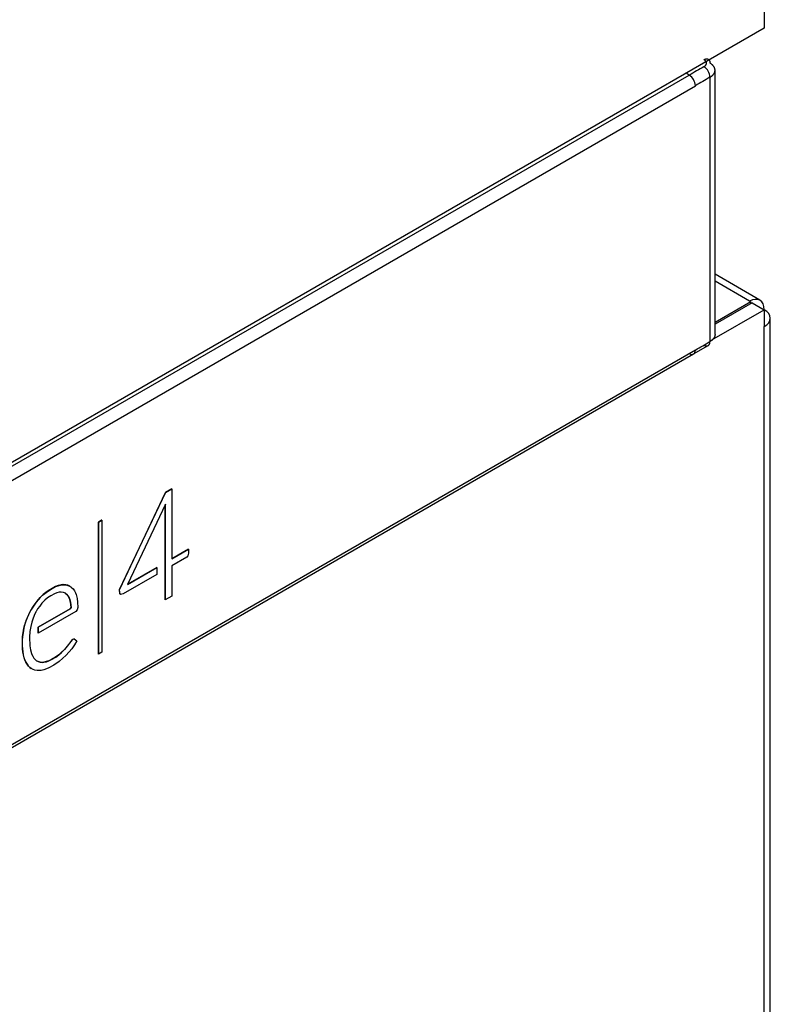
# Model space of a CAD drawing. Header units: millimetres. Extents: x 10 to 281, y 0 to 180.
# Tile 65 of 67: x 276.34 to 280.69, y 113.19 to 118.9. Entities that reach past the tile are written whole.
import ezdxf

# ---------------------------------------------------------------- set-up
doc = ezdxf.new("R2010")
doc.units = ezdxf.units.MM
doc.layers.add('134.134_BW4_CTM-', color=7, linetype='Continuous')
doc.layers.add('Standard', color=7, linetype='Continuous')

# ---------------------------------------------------------------- blocks, each defined once
blk = doc.blocks.new('SE')
at = {"layer": '134.134_BW4_CTM-', "color": 7, "linetype": 'Continuous'}
for p, q in [((91.2245, 47.6119), (91.2245, 47.5139)), ((91.2245, 47.5139), (82.8594, 42.6844)), ((82.8916, 42.6813), (90.79, 47.2414)), ((90.79, 47.2414), (90.7714, 47.2523)), ((90.9099, 45.6962), (90.9099, 47.2292)), ((90.9391, 45.7367), (90.9391, 47.2703)), ((82.9274, 42.6206), (90.825, 47.1803)), ((91.1997, 45.9359), (90.9391, 46.0863)), ((91.1397, 45.9299), (90.9391, 46.0457)), ((91.1467, 45.9258), (90.9391, 45.806)), ((91.1538, 45.9218), (90.9391, 45.7978)), ((91.1397, 45.9299), (91.1467, 45.9258)), ((91.1467, 45.9177), (91.1467, 45.9258)), ((91.1538, 45.9218), (91.2245, 45.8809)), ((90.9209, 45.7057), (91.2245, 45.8809)), ((91.2245, 45.8809), (91.2245, 45.783)), ((91.2597, 24.799), (91.2597, 45.8319)), ((91.2245, 24.75), (91.2245, 45.783)), ((90.825, 45.647), (82.9274, 41.0873)), ((90.8146, 45.6242), (90.8996, 45.6734)), ((82.9164, 41.0641), (90.8148, 45.6243)), ((87.7884, 44.8422), (87.7519, 44.8211)), ((87.7526, 44.8207), (87.7891, 44.8418)), ((87.7891, 44.8418), (87.7884, 44.8422)), ((87.7891, 44.8418), (87.7891, 44.4363)), ((87.7519, 44.8211), (87.4839, 44.2573)), ((87.4846, 44.2569), (87.7526, 44.8207)), ((87.7526, 44.8207), (87.7519, 44.8211)), ((87.7519, 44.7534), (87.5323, 44.288)), ((87.7503, 44.7483), (87.7499, 44.1983)), ((87.7507, 44.7509), (87.7503, 44.7483)), ((87.751, 44.7479), (87.7503, 44.7483)), ((87.7507, 44.1979), (87.751, 44.7479)), ((87.751, 44.7479), (87.7519, 44.7534)), ((87.3818, 44.6601), (87.3634, 44.6495)), ((87.3641, 44.6491), (87.3825, 44.6597)), ((87.3825, 44.6597), (87.3818, 44.6601)), ((87.3825, 44.6597), (87.3825, 43.8949)), ((87.3634, 44.6495), (87.3634, 43.8847)), ((87.3641, 44.6491), (87.3634, 44.6495)), ((87.3641, 43.8842), (87.3641, 44.6491)), ((87.8857, 44.4929), (87.7891, 44.4371)), ((87.7891, 44.4363), (87.8864, 44.4924)), ((87.8864, 44.4924), (87.8857, 44.4929)), ((87.8864, 44.4924), (87.8864, 44.4699)), ((87.8758, 44.4462), (87.7891, 44.3962)), ((87.8825, 44.4533), (87.8758, 44.4462)), ((87.8864, 44.4699), (87.8825, 44.4533)), ((87.5323, 44.288), (87.7018, 44.3858)), ((87.7011, 44.3862), (87.5328, 44.2891)), ((87.7018, 44.3858), (87.7011, 44.3862)), ((87.7018, 44.3858), (87.7018, 44.3457)), ((87.7891, 44.3962), (87.7891, 44.2201)), ((87.7018, 44.3457), (87.5067, 44.2331)), ((87.094, 44.2649), (87.0721, 44.2515)), ((87.0728, 44.2511), (87.0947, 44.2645)), ((87.1136, 44.2752), (87.094, 44.2649)), ((87.0947, 44.2645), (87.094, 44.2649)), ((87.0947, 44.2645), (87.1143, 44.2748)), ((87.1291, 44.2808), (87.1136, 44.2752)), ((87.1143, 44.2748), (87.1136, 44.2752)), ((87.1143, 44.2748), (87.1298, 44.2804)), ((87.1477, 44.2854), (87.1291, 44.2808)), ((87.1298, 44.2804), (87.1291, 44.2808)), ((87.1298, 44.2804), (87.1484, 44.285)), ((87.1568, 44.2864), (87.1477, 44.2854)), ((87.1484, 44.285), (87.1477, 44.2854)), ((87.1484, 44.285), (87.1575, 44.286)), ((87.1595, 44.2864), (87.1568, 44.2864)), ((87.1575, 44.286), (87.1568, 44.2864)), ((87.1575, 44.286), (87.1602, 44.286)), ((87.1726, 44.2854), (87.1595, 44.2864)), ((87.1602, 44.286), (87.1595, 44.2864)), ((87.1602, 44.286), (87.1733, 44.285)), ((87.185, 44.2826), (87.1726, 44.2854)), ((87.1733, 44.285), (87.1726, 44.2854)), ((87.1733, 44.285), (87.1857, 44.2822)), ((87.1965, 44.2781), (87.185, 44.2826)), ((87.1857, 44.2822), (87.185, 44.2826)), ((87.1857, 44.2822), (87.1972, 44.2777)), ((87.1972, 44.2777), (87.1965, 44.2781)), ((87.1972, 44.2777), (87.2039, 44.2734)), ((87.2039, 44.2734), (87.2073, 44.2704)), ((87.2073, 44.2704), (87.2158, 44.2613)), ((87.2158, 44.2613), (87.2234, 44.2505)), ((87.4839, 44.2573), (87.4873, 44.2334)), ((87.4846, 44.2569), (87.4839, 44.2573)), ((87.488, 44.233), (87.4846, 44.2569)), ((87.0149, 44.2005), (87.0019, 44.1842)), ((87.0026, 44.1838), (87.0156, 44.2001)), ((87.0255, 44.212), (87.0149, 44.2005)), ((87.0156, 44.2001), (87.0149, 44.2005)), ((87.0156, 44.2001), (87.0262, 44.2116)), ((87.0272, 44.2137), (87.0255, 44.212)), ((87.0262, 44.2116), (87.0255, 44.212)), ((87.0262, 44.2116), (87.0279, 44.2133)), ((87.0436, 44.2291), (87.0272, 44.2137)), ((87.0279, 44.2133), (87.0272, 44.2137)), ((87.0279, 44.2133), (87.0443, 44.2287)), ((87.0586, 44.2417), (87.0436, 44.2291)), ((87.0443, 44.2287), (87.0436, 44.2291)), ((87.0443, 44.2287), (87.0593, 44.2413)), ((87.0685, 44.2095), (87.0523, 44.1957)), ((87.0721, 44.2515), (87.0586, 44.2417)), ((87.0593, 44.2413), (87.0586, 44.2417)), ((87.0593, 44.2413), (87.0728, 44.2511)), ((87.0876, 44.2225), (87.0685, 44.2095)), ((87.0728, 44.2511), (87.0721, 44.2515)), ((87.1077, 44.2337), (87.0876, 44.2225)), ((87.1224, 44.2391), (87.1077, 44.2337)), ((87.1358, 44.2423), (87.1224, 44.2391)), ((87.1471, 44.2428), (87.1358, 44.2423)), ((87.1598, 44.2407), (87.1471, 44.2428)), ((87.1713, 44.2363), (87.1598, 44.2407)), ((87.171, 44.2364), (87.1779, 44.2311)), ((87.1786, 44.2307), (87.1713, 44.2363)), ((87.1779, 44.2311), (87.1862, 44.2213)), ((87.1786, 44.2307), (87.1779, 44.2311)), ((87.1869, 44.2209), (87.1786, 44.2307)), ((87.1862, 44.2213), (87.1932, 44.2092)), ((87.1869, 44.2209), (87.1862, 44.2213)), ((87.1939, 44.2088), (87.1869, 44.2209)), ((87.1932, 44.2092), (87.1947, 44.2061)), ((87.1939, 44.2088), (87.1932, 44.2092)), ((87.1954, 44.2057), (87.1939, 44.2088)), ((87.1947, 44.2061), (87.2007, 44.1849)), ((87.1954, 44.2057), (87.1947, 44.2061)), ((87.2014, 44.1845), (87.1954, 44.2057)), ((87.2234, 44.2505), (87.2302, 44.2381)), ((87.2302, 44.2381), (87.2339, 44.2284)), ((87.2339, 44.2284), (87.2393, 44.2068)), ((87.2393, 44.2068), (87.2422, 44.1853)), ((87.4873, 44.2334), (87.4913, 44.2292)), ((87.488, 44.233), (87.4873, 44.2334)), ((87.492, 44.2288), (87.488, 44.233)), ((87.492, 44.2288), (87.4913, 44.2292)), ((87.5067, 44.2331), (87.492, 44.2288)), ((87.7507, 44.1979), (87.7499, 44.1983)), ((87.7891, 44.2201), (87.7507, 44.1979)), ((86.9781, 44.1502), (86.9699, 44.1366)), ((86.9706, 44.1362), (86.9788, 44.1498)), ((86.9896, 44.1675), (86.9781, 44.1502)), ((86.9788, 44.1498), (86.9781, 44.1502)), ((86.9788, 44.1498), (86.9903, 44.1671)), ((87.0019, 44.1842), (86.9896, 44.1675)), ((86.9903, 44.1671), (86.9896, 44.1675)), ((86.9903, 44.1671), (87.0026, 44.1838)), ((87.0026, 44.1838), (87.0019, 44.1842)), ((87.0107, 44.1453), (87.0021, 44.1309)), ((87.0227, 44.1625), (87.0107, 44.1453)), ((87.1995, 44.147), (87.0131, 44.0394)), ((87.0139, 44.039), (87.2002, 44.1466)), ((87.0358, 44.1788), (87.0227, 44.1625)), ((87.0396, 44.1832), (87.0358, 44.1788)), ((87.0523, 44.1957), (87.0396, 44.1832)), ((87.2052, 44.1543), (87.1995, 44.147)), ((87.2002, 44.1466), (87.1995, 44.147)), ((87.2002, 44.1466), (87.2059, 44.1539)), ((87.2007, 44.1849), (87.2052, 44.1543)), ((87.2014, 44.1845), (87.2007, 44.1849)), ((87.2059, 44.1539), (87.2014, 44.1845)), ((87.2059, 44.1539), (87.2052, 44.1543)), ((87.2433, 44.1544), (87.2396, 44.1397)), ((87.2422, 44.1853), (87.2433, 44.1544)), ((86.9462, 44.0843), (86.9392, 44.0645)), ((86.9399, 44.0641), (86.9469, 44.0839)), ((86.954, 44.1037), (86.9462, 44.0843)), ((86.9469, 44.0839), (86.9462, 44.0843)), ((86.9469, 44.0839), (86.9547, 44.1033)), ((86.9625, 44.1228), (86.954, 44.1037)), ((86.9547, 44.1033), (86.954, 44.1037)), ((86.9547, 44.1033), (86.9633, 44.1224)), ((86.9699, 44.1366), (86.9625, 44.1228)), ((86.9633, 44.1224), (86.9625, 44.1228)), ((86.9633, 44.1224), (86.9706, 44.1362)), ((86.9706, 44.1362), (86.9699, 44.1366)), ((86.9825, 44.0867), (86.9767, 44.0692)), ((86.9909, 44.1077), (86.9825, 44.0867)), ((87.0005, 44.1279), (86.9909, 44.1077)), ((87.0021, 44.1309), (87.0005, 44.1279)), ((87.2312, 44.1309), (87.0139, 44.0054)), ((87.2396, 44.1397), (87.2312, 44.1309)), ((86.9306, 44.0336), (86.9257, 44.0075)), ((86.9264, 44.0071), (86.9313, 44.0332)), ((86.9345, 44.0491), (86.9306, 44.0336)), ((86.9313, 44.0332), (86.9306, 44.0336)), ((86.9313, 44.0332), (86.9352, 44.0487)), ((86.9392, 44.0645), (86.9345, 44.0491)), ((86.9352, 44.0487), (86.9345, 44.0491)), ((86.9352, 44.0487), (86.9399, 44.0641)), ((86.9399, 44.0641), (86.9392, 44.0645)), ((86.9705, 44.0442), (86.9659, 44.0149)), ((86.9767, 44.0692), (86.9705, 44.0442)), ((87.0131, 44.0394), (87.0131, 44.0058)), ((87.0139, 44.039), (87.0131, 44.0394)), ((87.0139, 44.0054), (87.0139, 44.039)), ((86.9227, 43.9857), (86.9213, 43.9635)), ((86.922, 43.9631), (86.9234, 43.9853)), ((86.9257, 44.0075), (86.9227, 43.9857)), ((86.9234, 43.9853), (86.9227, 43.9857)), ((86.9234, 43.9853), (86.9264, 44.0071)), ((86.9264, 44.0071), (86.9257, 44.0075)), ((86.9659, 44.0149), (86.9636, 43.9812)), ((86.9636, 43.9812), (86.9654, 43.9316)), ((87.0139, 44.0054), (87.0131, 44.0058)), ((87.2226, 43.9727), (87.2123, 43.968)), ((87.213, 43.9676), (87.2233, 43.9723)), ((87.2233, 43.9723), (87.2226, 43.9727)), ((87.2233, 43.9723), (87.2378, 43.9609)), ((86.9213, 43.9635), (86.9213, 43.9332)), ((86.922, 43.9631), (86.9213, 43.9635)), ((86.9213, 43.9332), (86.9221, 43.9138)), ((86.922, 43.9328), (86.9213, 43.9332)), ((86.922, 43.9328), (86.922, 43.9631)), ((86.9228, 43.9134), (86.922, 43.9328)), ((86.9221, 43.9138), (86.924, 43.8969)), ((86.9228, 43.9134), (86.9221, 43.9138)), ((86.9247, 43.8965), (86.9228, 43.9134)), ((86.9654, 43.9316), (86.9694, 43.9076)), ((87.1826, 43.9296), (87.1657, 43.9105)), ((87.1664, 43.9101), (87.1833, 43.9291)), ((87.2036, 43.9572), (87.1826, 43.9296)), ((87.1833, 43.9291), (87.1826, 43.9296)), ((87.1833, 43.9291), (87.2043, 43.9568)), ((87.2092, 43.9152), (87.1934, 43.8961)), ((87.2123, 43.968), (87.2036, 43.9572)), ((87.2043, 43.9568), (87.2036, 43.9572)), ((87.2043, 43.9568), (87.213, 43.9676)), ((87.2245, 43.9369), (87.2092, 43.9152)), ((87.213, 43.9676), (87.2123, 43.968)), ((87.2378, 43.9609), (87.2245, 43.9369)), ((86.924, 43.8969), (86.9273, 43.8789)), ((86.9247, 43.8965), (86.924, 43.8969)), ((86.928, 43.8785), (86.9247, 43.8965)), ((86.9273, 43.8789), (86.9313, 43.8621)), ((86.928, 43.8785), (86.9273, 43.8789)), ((86.932, 43.8617), (86.928, 43.8785)), ((86.9313, 43.8621), (86.9355, 43.8502)), ((86.932, 43.8617), (86.9313, 43.8621)), ((86.9362, 43.8497), (86.932, 43.8617)), ((86.9694, 43.9076), (86.9747, 43.8877)), ((86.9747, 43.8877), (86.9759, 43.8848)), ((86.9759, 43.8848), (86.9822, 43.8715)), ((86.9822, 43.8715), (86.9893, 43.86)), ((86.9893, 43.86), (86.9974, 43.8503)), ((87.1147, 43.8666), (87.0901, 43.8521)), ((87.0908, 43.8517), (87.1154, 43.8662)), ((87.1327, 43.8799), (87.1147, 43.8666)), ((87.1154, 43.8662), (87.1147, 43.8666)), ((87.1154, 43.8662), (87.1335, 43.8794)), ((87.1492, 43.8941), (87.1327, 43.8799)), ((87.1335, 43.8794), (87.1327, 43.8799)), ((87.1335, 43.8794), (87.1499, 43.8937)), ((87.1568, 43.8593), (87.1347, 43.8405)), ((87.1657, 43.9105), (87.1492, 43.8941)), ((87.1499, 43.8937), (87.1492, 43.8941)), ((87.1499, 43.8937), (87.1664, 43.9101)), ((87.175, 43.8763), (87.1568, 43.8593)), ((87.1664, 43.9101), (87.1657, 43.9105)), ((87.1934, 43.8961), (87.175, 43.8763)), ((87.3641, 43.8842), (87.3634, 43.8847)), ((87.3825, 43.8949), (87.3641, 43.8842)), ((86.9355, 43.8502), (86.9418, 43.8371)), ((86.9362, 43.8497), (86.9355, 43.8502)), ((86.9425, 43.8367), (86.9362, 43.8497)), ((86.9418, 43.8371), (86.9489, 43.8254)), ((86.9425, 43.8367), (86.9418, 43.8371)), ((86.9496, 43.825), (86.9425, 43.8367)), ((86.9489, 43.8254), (86.9566, 43.815)), ((86.9496, 43.825), (86.9489, 43.8254)), ((86.9573, 43.8146), (86.9496, 43.825)), ((86.9566, 43.815), (86.9651, 43.806)), ((86.9573, 43.8146), (86.9566, 43.815)), ((86.9658, 43.8056), (86.9573, 43.8146)), ((86.9651, 43.806), (86.9728, 43.8004)), ((86.9658, 43.8056), (86.9651, 43.806)), ((86.9735, 43.8), (86.9658, 43.8056)), ((86.9735, 43.8), (86.9728, 43.8004)), ((86.984, 43.7951), (86.9735, 43.8)), ((86.9974, 43.8503), (87.0037, 43.8453)), ((87.0138, 43.8405), (87.0035, 43.8455)), ((87.0037, 43.8453), (87.0145, 43.8401)), ((87.0254, 43.8373), (87.0138, 43.8405)), ((87.0145, 43.8401), (87.0138, 43.8405)), ((87.0145, 43.8401), (87.0261, 43.8369)), ((87.0379, 43.8359), (87.0254, 43.8373)), ((87.0261, 43.8369), (87.0254, 43.8373)), ((87.0261, 43.8369), (87.0386, 43.8355)), ((87.0462, 43.8366), (87.0379, 43.8359)), ((87.0386, 43.8355), (87.0379, 43.8359)), ((87.0386, 43.8355), (87.0469, 43.8362)), ((87.0608, 43.84), (87.0462, 43.8366)), ((87.0469, 43.8362), (87.0462, 43.8366)), ((87.0469, 43.8362), (87.0615, 43.8395)), ((87.0755, 43.8449), (87.0608, 43.84)), ((87.0615, 43.8395), (87.0608, 43.84)), ((87.0749, 43.8032), (87.0612, 43.7974)), ((87.0615, 43.8395), (87.0762, 43.8445)), ((87.1054, 43.8199), (87.0749, 43.8032)), ((87.0901, 43.8521), (87.0755, 43.8449)), ((87.0762, 43.8445), (87.0755, 43.8449)), ((87.0762, 43.8445), (87.0908, 43.8517)), ((87.0908, 43.8517), (87.0901, 43.8521)), ((87.1347, 43.8405), (87.1054, 43.8199)), ((86.9952, 43.7915), (86.984, 43.7951)), ((87.0071, 43.7893), (86.9952, 43.7915)), ((87.0196, 43.7884), (87.0071, 43.7893)), ((87.0302, 43.7894), (87.0196, 43.7884)), ((87.0463, 43.7928), (87.0302, 43.7894)), ((87.0612, 43.7974), (87.0463, 43.7928))]:
    blk.add_line(p, q, dxfattribs=at)
for centre, radius, start, end in [((109.2438, 15.2772), 36.9087, 119.84696, 119.99913), ((90.8331, 47.2259), 0.0768, 2.4587, 57.0391), ((90.748, 47.1768), 0.077, 2.6678, 57.0435)]:
    blk.add_arc(centre, radius, start, end, dxfattribs=at)
for centre, major_axis, start_param, end_param in [((90.8237, 19.9412), (16.6793, 28.8907), 0.781725, 0.785323), ((91.1397, 45.8319), (-0.06, -0.1039), 2.356194, 3.926991), ((91.1397, 45.8319), (-0.12, 0), 2.356194, 3.926991), ((90.8237, 72.892), (-16.6837, -28.8984), 0.785428, 0.789024)]:
    blk.add_ellipse(centre, major_axis=major_axis, ratio=0.57735, start_param=start_param, end_param=end_param, dxfattribs=at)
for points in [[(90.8749, 47.3313), (90.886, 47.3376), (90.897, 47.339), (90.9057, 47.3339), (90.9099, 47.3237), (90.9099, 47.3109)], [(90.9099, 47.2292), (90.932, 47.2419), (90.9454, 47.2597), (90.9456, 47.2797), (90.9325, 47.2978), (90.9099, 47.3109)], [(90.8749, 45.6757), (90.886, 45.6694), (90.897, 45.6682), (90.9056, 45.6732), (90.9099, 45.6835), (90.9099, 45.6962)], [(90.9391, 45.737), (90.9391, 45.728), (90.936, 45.7189), (90.9299, 45.7104), (90.921, 45.7027), (90.9099, 45.6962)]]:
    blk.add_open_spline(points, degree=5, dxfattribs=at)
for points, degree, knots in [([(90.8749, 47.2903), (90.8807, 47.2936), (90.8852, 47.2976), (90.8883, 47.3021), (90.8911, 47.3112), (90.8877, 47.3202), (90.8847, 47.3244), (90.8804, 47.3281), (90.8749, 47.3313)], 5, [0, 0, 0, 0, 0, 0, 0.519821, 0.519821, 0.519821, 1, 1, 1, 1, 1, 1]), ([(90.79, 45.6265), (90.7992, 45.6212), (90.8083, 45.6204), (90.8212, 45.628), (90.825, 45.6364), (90.825, 45.647)], 3, [0, 0, 0, 0, 0.5, 0.5, 1, 1, 1, 1])]:
    blk.add_open_spline(points, degree=degree, knots=knots, dxfattribs=at)

msp = doc.modelspace()

# ---------------------------------------------------------------- block references
at = {"layer": 'Standard', "color": 7}
msp.add_blockref('SE', (189.432, 71.3356), dxfattribs=at)

doc.saveas('drawing.dxf')
